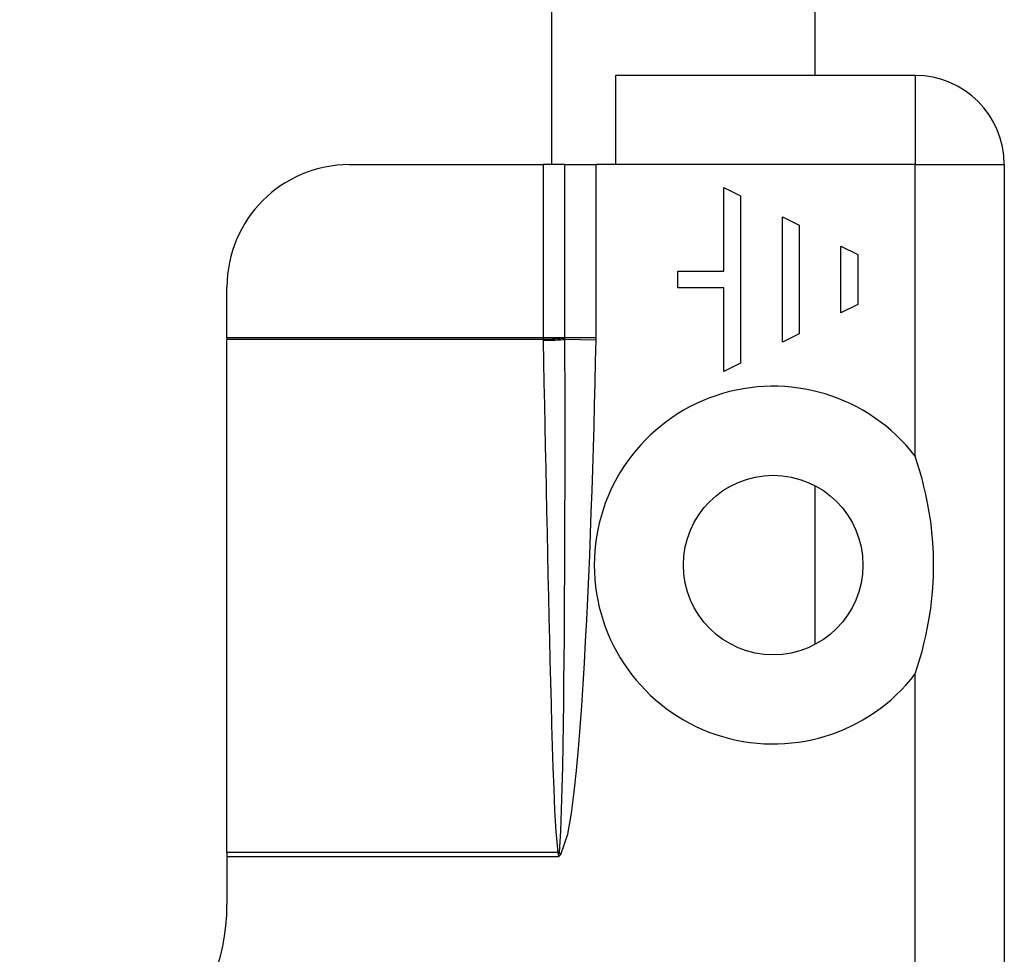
# Model space of a CAD drawing. Header units: inches. Extents: x 5 to 161, y 9 to 87.
# Tile 49 of 195: x 32.469 to 33.419, y 23.052 to 23.954. Entities that reach past the tile are written whole.
import ezdxf

# ---------------------------------------------------------------- set-up
doc = ezdxf.new("R2010")
doc.units = ezdxf.units.IN
doc.header["$MEASUREMENT"] = 0
doc.layers.add('Visible Edges(ANSI)', color=7, linetype='Continuous', lineweight=25)
doc.layers.add('Visible Tangent Edges(ANSI)', color=7, linetype='Continuous', lineweight=25)

msp = doc.modelspace()

# ---------------------------------------------------------------- linework, layer by layer
at = {"layer": 'Visible Edges(ANSI)'}
for p, q in [((32.9825, 28.73588), (32.9825, 23.81408)), ((33.23669, 28.64988), (33.23669, 23.90008)), ((33.3335, 23.90008), (33.0445, 23.90008)), ((33.0445, 23.90008), (33.0445, 23.81408)), ((32.78761, 23.81408), (32.9745, 23.81408)), ((32.99555, 23.81408), (32.9745, 23.81408)), ((32.99555, 23.81408), (33.02564, 23.81408)), ((33.0445, 23.81408), (33.02564, 23.81408)), ((33.4195, 23.81408), (33.4195, 22.23608)), ((33.14892, 23.79201), (33.16507, 23.78394)), ((33.14892, 23.7113), (33.14892, 23.79201)), ((33.16507, 23.78394), (33.16507, 23.62252)), ((33.20542, 23.6427), (33.20542, 23.76376)), ((33.20542, 23.76376), (33.22156, 23.75569)), ((33.22156, 23.75569), (33.22156, 23.65077)), ((33.26192, 23.73551), (33.27806, 23.72744)), ((33.26192, 23.67094), (33.26192, 23.73551)), ((33.27806, 23.72744), (33.27806, 23.67901)), ((33.10454, 23.69516), (33.10454, 23.7113)), ((33.10454, 23.7113), (33.14892, 23.7113)), ((32.6695, 23.64697), (32.6695, 23.69597)), ((33.14892, 23.69516), (33.10454, 23.69516)), ((33.14892, 23.61445), (33.14892, 23.69516)), ((33.27806, 23.67901), (33.26192, 23.67094)), ((32.6695, 23.64697), (32.6695, 23.64549)), ((33.22156, 23.65077), (33.20542, 23.6427)), ((32.6695, 23.15016), (32.6695, 23.64549)), ((33.16507, 23.62252), (33.14892, 23.61445)), ((33.23669, 23.50436), (33.23669, 23.35091)), ((32.6695, 23.15016), (32.6695, 23.14606)), ((32.6695, 23.14606), (32.6695, 23.10008))]:
    msp.add_line(p, q, dxfattribs=at)
at = {"layer": 'Visible Edges(ANSI)', "flags": 128}
msp.add_lwpolyline([(33.3335, 23.32263), (33.33585, 23.32983), (33.33806, 23.33707), (33.3401, 23.34436), (33.34199, 23.35171), (33.34379, 23.35943), (33.3455, 23.36768), (33.34708, 23.37646), (33.34848, 23.38574), (33.34964, 23.39551), (33.35053, 23.40576), (33.3511, 23.41647), (33.3513, 23.42764), (33.3511, 23.4388), (33.35053, 23.44952), (33.34964, 23.45977), (33.34848, 23.46954), (33.34708, 23.47882), (33.3455, 23.48759), (33.34379, 23.49584), (33.34199, 23.50357), (33.3401, 23.51091), (33.33806, 23.5182), (33.33585, 23.52545), (33.3335, 23.53264)], dxfattribs=at)
at = {"layer": 'Visible Edges(ANSI)'}
msp.add_circle((33.1965, 23.42764), 0.08661, dxfattribs=at)
for centre, radius, start, end in [((33.3335, 23.81408), 0.086, 0, 90), ((32.78761, 23.69597), 0.11811, 90, 180), ((32.4695, 23.10008), 0.2, 270, 0)]:
    msp.add_arc(centre, radius, start, end, dxfattribs=at)
at = {"layer": 'Visible Tangent Edges(ANSI)'}
for p, q in [((33.3335, 23.90008), (33.3335, 23.81408)), ((32.9745, 23.81408), (32.9745, 23.64697)), ((32.99555, 23.64697), (32.99555, 23.81408)), ((33.02564, 23.64697), (33.02564, 23.81408)), ((33.3335, 23.81408), (33.0445, 23.81408)), ((33.3335, 23.53264), (33.3335, 23.81408)), ((33.3335, 23.81408), (33.4195, 23.81408)), ((32.9745, 23.64697), (32.6695, 23.64697)), ((32.99555, 23.64697), (32.9745, 23.64697)), ((33.02564, 23.64697), (32.99555, 23.64697)), ((32.9745, 23.64549), (32.6695, 23.64549)), ((33.02561, 23.64475), (32.99556, 23.64537)), ((33.3335, 22.50578), (33.3335, 23.32263)), ((32.98877, 23.15016), (32.6695, 23.15016)), ((32.9895, 23.14606), (32.6695, 23.14606)), ((32.98892, 23.14956), (32.9895, 23.14606)), ((32.9895, 23.14606), (32.99, 23.14969)), ((32.9895, 23.14606), (32.99154, 23.14828)), ((32.99154, 23.14828), (32.99, 23.14969))]:
    msp.add_line(p, q, dxfattribs=at)
at = {"layer": 'Visible Tangent Edges(ANSI)', "flags": 128}
for points in [[(32.9745, 23.64697), (32.9745, 23.64691), (32.9745, 23.64685), (32.9745, 23.64679), (32.9745, 23.64672), (32.9745, 23.64666), (32.9745, 23.6466), (32.9745, 23.64654), (32.9745, 23.64648), (32.9745, 23.64642), (32.9745, 23.64636), (32.9745, 23.64629), (32.9745, 23.64623), (32.9745, 23.64617), (32.9745, 23.64611), (32.9745, 23.64605), (32.9745, 23.64599), (32.9745, 23.64592), (32.9745, 23.64586), (32.9745, 23.6458), (32.9745, 23.64574), (32.9745, 23.64568), (32.9745, 23.64562), (32.9745, 23.64556), (32.9745, 23.64549)], [(32.99556, 23.64675), (32.99556, 23.64676), (32.99555, 23.64677), (32.99555, 23.64677), (32.99555, 23.64678), (32.99555, 23.64679), (32.99555, 23.6468), (32.99555, 23.64681), (32.99555, 23.64682), (32.99555, 23.64683), (32.99555, 23.64684), (32.99555, 23.64685), (32.99555, 23.64686), (32.99555, 23.64687), (32.99555, 23.64688), (32.99555, 23.64689), (32.99555, 23.6469), (32.99555, 23.64691), (32.99555, 23.64691), (32.99555, 23.64692), (32.99555, 23.64693), (32.99555, 23.64694), (32.99555, 23.64695), (32.99555, 23.64696), (32.99555, 23.64697)], [(32.99556, 23.64537), (32.99556, 23.64543), (32.99556, 23.64548), (32.99556, 23.64554), (32.99556, 23.6456), (32.99556, 23.64566), (32.99556, 23.64571), (32.99556, 23.64577), (32.99556, 23.64583), (32.99556, 23.64589), (32.99556, 23.64594), (32.99556, 23.646), (32.99556, 23.64606), (32.99556, 23.64612), (32.99556, 23.64617), (32.99556, 23.64623), (32.99556, 23.64629), (32.99556, 23.64635), (32.99556, 23.6464), (32.99556, 23.64646), (32.99556, 23.64652), (32.99556, 23.64657), (32.99556, 23.64663), (32.99556, 23.64669), (32.99556, 23.64675)], [(33.02561, 23.64475), (33.02561, 23.64484), (33.02562, 23.64493), (33.02562, 23.64503), (33.02562, 23.64512), (33.02562, 23.64521), (33.02562, 23.6453), (33.02562, 23.6454), (33.02563, 23.64549), (33.02563, 23.64558), (33.02563, 23.64567), (33.02563, 23.64577), (33.02563, 23.64586), (33.02563, 23.64595), (33.02563, 23.64604), (33.02563, 23.64614), (33.02563, 23.64623), (33.02563, 23.64632), (33.02563, 23.64642), (33.02563, 23.64651), (33.02564, 23.6466), (33.02564, 23.64669), (33.02564, 23.64679), (33.02564, 23.64688), (33.02564, 23.64697)], [(32.9745, 23.64549), (32.9745, 23.64545), (32.9745, 23.64541), (32.9745, 23.64537), (32.97451, 23.64533), (32.97451, 23.64529), (32.97451, 23.64524), (32.97451, 23.6452), (32.97451, 23.64516), (32.97451, 23.64512), (32.97451, 23.64508), (32.97451, 23.64503), (32.97452, 23.64499), (32.97452, 23.64495), (32.97452, 23.64491), (32.97452, 23.64487), (32.97452, 23.64483), (32.97452, 23.64478), (32.97452, 23.64474), (32.97452, 23.6447), (32.97452, 23.64466), (32.97453, 23.64462), (32.97453, 23.64457), (32.97453, 23.64453), (32.97453, 23.64449)], [(32.97453, 23.64449), (32.97493, 23.62389), (32.97534, 23.60328), (32.97575, 23.58268), (32.97616, 23.56207), (32.97657, 23.54147), (32.97699, 23.52086), (32.97741, 23.50026), (32.97784, 23.47965), (32.97827, 23.45905), (32.97871, 23.43844), (32.97916, 23.41784), (32.97962, 23.39723), (32.98009, 23.37663), (32.98057, 23.35603), (32.98107, 23.33542), (32.98159, 23.31482), (32.98213, 23.29422), (32.98271, 23.27361), (32.98332, 23.25301), (32.98399, 23.23241), (32.98474, 23.21182), (32.98561, 23.19123), (32.98672, 23.17065), (32.98877, 23.15016)], [(32.99018, 23.15049), (32.99161, 23.17098), (32.99238, 23.19158), (32.99294, 23.21219), (32.9934, 23.23281), (32.99378, 23.25343), (32.9941, 23.27406), (32.99438, 23.29469), (32.99462, 23.31531), (32.99483, 23.33594), (32.99501, 23.35657), (32.99516, 23.37719), (32.99529, 23.39782), (32.99541, 23.41845), (32.9955, 23.43907), (32.99557, 23.4597), (32.99563, 23.48033), (32.99567, 23.50096), (32.9957, 23.52159), (32.99571, 23.54222), (32.99571, 23.56285), (32.99569, 23.58348), (32.99566, 23.60411), (32.99562, 23.62474), (32.99556, 23.64537)], [(32.99154, 23.14828), (32.99825, 23.16782), (33.00179, 23.1883), (33.00445, 23.2089), (33.00663, 23.22956), (33.00855, 23.25026), (33.01024, 23.271), (33.01175, 23.29175), (33.01312, 23.31251), (33.01438, 23.33325), (33.01555, 23.354), (33.01664, 23.37475), (33.01764, 23.3955), (33.01858, 23.41626), (33.01945, 23.43703), (33.02026, 23.45779), (33.02102, 23.47856), (33.02174, 23.49933), (33.02241, 23.5201), (33.02304, 23.54087), (33.02363, 23.56165), (33.02418, 23.58242), (33.02469, 23.6032), (33.02517, 23.62397), (33.02561, 23.64475)], [(32.98877, 23.15016), (32.98878, 23.15013), (32.98879, 23.15011), (32.9888, 23.15008), (32.9888, 23.15006), (32.98881, 23.15003), (32.98882, 23.15001), (32.98883, 23.14998), (32.98883, 23.14996), (32.98884, 23.14993), (32.98885, 23.14991), (32.98885, 23.14988), (32.98886, 23.14986), (32.98887, 23.14983), (32.98887, 23.14981), (32.98888, 23.14978), (32.98888, 23.14976), (32.98889, 23.14973), (32.98889, 23.14971), (32.9889, 23.14968), (32.98891, 23.14966), (32.98891, 23.14963), (32.98891, 23.14961), (32.98892, 23.14958), (32.98892, 23.14956)], [(32.99, 23.14969), (32.99001, 23.14973), (32.99002, 23.14976), (32.99003, 23.1498), (32.99004, 23.14983), (32.99005, 23.14987), (32.99006, 23.1499), (32.99007, 23.14993), (32.99008, 23.14997), (32.99009, 23.15), (32.9901, 23.15004), (32.9901, 23.15007), (32.99011, 23.1501), (32.99012, 23.15013), (32.99012, 23.15017), (32.99013, 23.1502), (32.99014, 23.15023), (32.99014, 23.15027), (32.99015, 23.1503), (32.99015, 23.15033), (32.99016, 23.15036), (32.99016, 23.15039), (32.99017, 23.15043), (32.99017, 23.15046), (32.99018, 23.15049)]]:
    msp.add_lwpolyline(points, dxfattribs=at)
at = {"layer": 'Visible Tangent Edges(ANSI)'}
msp.add_arc((33.1965, 23.42764), 0.17261, 37.46944, 322.53056, dxfattribs=at)
for centre, major_axis, ratio, start_param, end_param in [((32.9745, 23.64681), (0.02754, 0.00103), 0.047596, 4.71061, 5.58098), ((32.97453, 23.6458), (-0.02755, -0.00054), 0.04762, 1.569859, 2.438449), ((32.98877, 23.15147), (0.02681, 0.00639), 0.046335, 4.701347, 4.753684), ((32.98892, 23.15068), (-0.02735, -0.00339), 0.040384, 1.565785, 1.605152)]:
    msp.add_ellipse(centre, major_axis=major_axis, ratio=ratio, start_param=start_param, end_param=end_param, dxfattribs=at)

doc.saveas('drawing.dxf')
